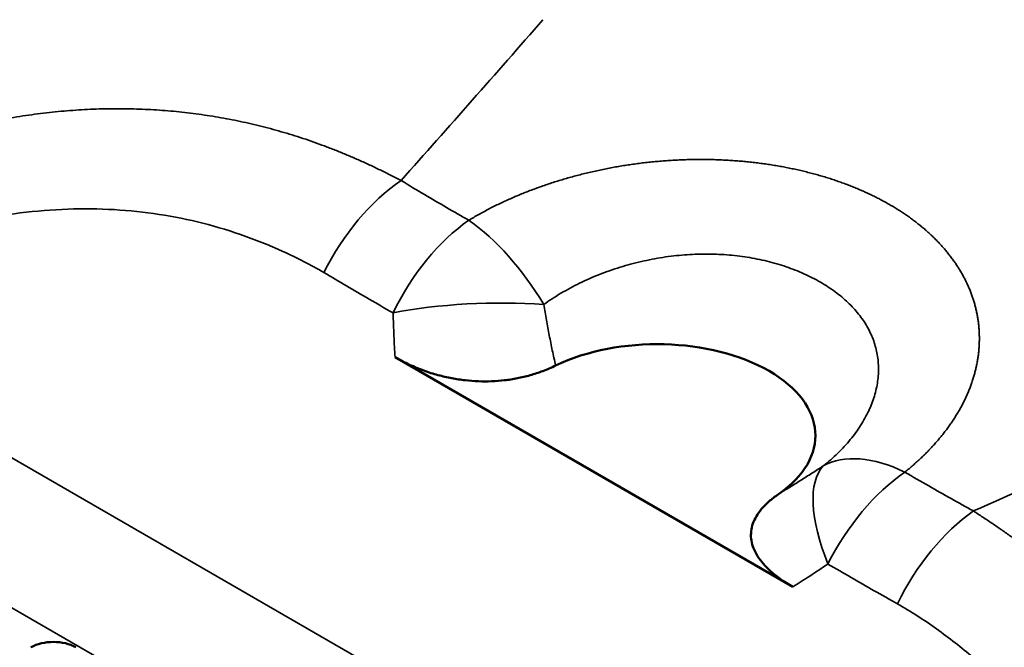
# Model space of a CAD drawing. Header units: millimetres. Extents: x 8 to 586, y 6 to 387.
# Tile 10 of 21: x 546.63 to 552.86, y 107.75 to 111.72. Entities that reach past the tile are written whole.
import ezdxf

# ---------------------------------------------------------------- set-up
doc = ezdxf.new("R2010")
doc.units = ezdxf.units.MM
doc.layers.add('Visible (ISO)', color=7, linetype='Continuous', lineweight=50)
doc.layers.add('Visible Narrow (ISO)', color=7, linetype='Continuous', lineweight=35)

msp = doc.modelspace()

# ---------------------------------------------------------------- linework, layer by layer
at = {"layer": 'Visible (ISO)'}
msp.add_line((551.5213, 108.1289), (549.0051, 109.5817), dxfattribs=at)
for centre, major_axis, start_param, end_param in [((550.6637, 109.0866), (1, 0), 5.585152, 8.552016), ((546.8448, 107.6653), (-0.201, 0), 3.926991, 5.497787)]:
    msp.add_ellipse(centre, major_axis=major_axis, ratio=0.57735, start_param=start_param, end_param=end_param, dxfattribs=at)
for points, knots in [([(540.4208, 106.1606), (543.1365, 109.0682), (545.8111, 111.7868), (549.6554, 116.1904), (551.0697, 117.8097), (553.1468, 119.9801), (553.8075, 120.7017), (555.3977, 122.5423), (556.4562, 123.6833), (558.651, 125.4011), (559.6827, 126.0918), (561.6922, 127.4128), (562.6913, 128.0161), (564.3912, 128.6828), (564.9964, 128.8656), (566.5539, 129.2071), (567.5403, 129.3071), (569.6045, 129.2699), (570.7012, 129.0976), (572.1913, 128.6425), (572.6314, 128.4798), (573.0614, 128.2944)], [0, 0, 0, 0, 1.478629, 1.478629, 2.233942, 2.233942, 2.676216, 2.676216, 3.197311, 3.197311, 3.655058, 3.655058, 4.034485, 4.034485, 4.225927, 4.225927, 4.517764, 4.517764, 4.845347, 4.845347, 4.985547, 4.985547, 4.985547, 4.985547]), ([(586.0946, 116.8407), (586.0945, 115.7676), (585.9316, 114.604), (585.2686, 112.5186), (584.8124, 111.5664), (583.7438, 109.8375), (583.1501, 109.0443), (581.7305, 107.3358), (580.8808, 106.4397), (578.3394, 104.0121), (576.5036, 102.5706), (573.224, 100.7636), (571.8529, 100.197), (569.486, 99.3889), (568.5032, 99.0993), (566.6174, 98.4729), (565.6319, 98.1224), (561.7452, 96.6949), (558.7811, 95.5182), (553.7622, 93.7139), (551.8095, 93.0149), (549.8221, 92.1666)], [0, 0, 0, 0, 0.36327, 0.36327, 0.680504, 0.680504, 0.974046, 0.974046, 1.353882, 1.353882, 2.060051, 2.060051, 2.498862, 2.498862, 2.87322, 2.87322, 3.267976, 3.267976, 4.45231, 4.45231, 5.247447, 5.247447, 5.247447, 5.247447])]:
    msp.add_open_spline(points, degree=3, knots=knots, dxfattribs=at)
for points in [[(550.021, 109.5289), (549.9943, 109.5159), (549.9405, 109.4929), (549.8594, 109.4663), (549.7789, 109.4472), (549.6974, 109.4345), (549.6156, 109.4283), (549.5337, 109.4283), (549.4497, 109.4345), (549.3644, 109.4474), (549.2773, 109.4673), (549.1875, 109.4955), (549.0967, 109.5326), (549.0355, 109.5641), (549.0051, 109.5817)], [(551.5213, 108.1289), (551.491, 108.1464), (551.4367, 108.1816), (551.3723, 108.2341), (551.3238, 108.2855), (551.2888, 108.3361), (551.2664, 108.3857), (551.2556, 108.434), (551.2557, 108.4821), (551.2668, 108.5293), (551.2884, 108.5757), (551.3216, 108.6223), (551.3673, 108.6687), (551.4073, 108.7), (551.4299, 108.7155)]]:
    msp.add_open_spline(points, degree=3, dxfattribs=at)
at = {"layer": 'Visible Narrow (ISO)'}
for p, q in [((554.0107, 104.6565), (544.9555, 109.8845)), ((544.1832, 109.3822), (553.6754, 103.9019))]:
    msp.add_line(p, q, dxfattribs=at)
for centre, major_axis, ratio, start_param, end_param in [((549.1096, 109.9287), (-0.5078, -0.8615), 0.577264, 4.03107, 4.831857), ((549.5464, 109.6742), (0.4923, 0.8704), 0.578011, 0.88105, 1.679978), ((549.5464, 109.6742), (-0.5118, 0.8591), 0.466038, 5.486372, 5.49159), ((549.5464, 109.6742), (-0.5118, 0.8591), 0.466038, 4.714575, 5.486372), ((549.5464, 109.6742), (-0.9994, -0.0352), 0.247702, 4.292732, 5.290928), ((552.2971, 108.0861), (-0.6302, 0.7764), 0.562494, 5.40659, 6.183527), ((552.2971, 108.0861), (-0.5559, 0.8313), 0.401687, 0.089948, 1.088156), ((552.2971, 108.0861), (-0.5075, -0.8617), 0.576674, 4.032731, 4.831659), ((552.7357, 107.8352), (-0.4922, -0.8705), 0.577406, 4.020704, 4.821492)]:
    msp.add_ellipse(centre, major_axis=major_axis, ratio=ratio, start_param=start_param, end_param=end_param, dxfattribs=at)
for points, knots in [([(586.0946, 116.8407), (586.0946, 116.7268), (586.0199, 116.6051), (585.8688, 116.481), (585.5254, 116.1989), (584.7873, 115.9047), (583.7369, 115.0449), (582.8367, 114.3082), (581.7072, 113.156), (580.539, 112.1729), (579.3622, 111.1826), (578.1463, 110.3638), (576.8081, 109.6086), (575.4274, 108.8294), (573.9166, 108.118), (572.4377, 107.4136), (570.9604, 106.7099), (569.5149, 106.0132), (568.1028, 105.198), (566.6679, 104.3697), (565.2676, 103.4189), (563.8389, 102.5311), (562.4372, 101.66), (561.0083, 100.8495), (559.5751, 100.0694), (558.1566, 99.2973), (556.7339, 98.5551), (555.3112, 97.8128), (554.1164, 97.1894), (552.9217, 96.5661), (551.7295, 95.9251)], [0.1374957, 0.1374957, 0.1374957, 0.1374957, 0.182957, 0.182957, 0.182957, 0.2862952, 0.2862952, 0.2862952, 0.3748498, 0.3748498, 0.3748498, 0.4640566, 0.4640566, 0.4640566, 0.5561033, 0.5561033, 0.5561033, 0.6480442, 0.6480442, 0.6480442, 0.7414635, 0.7414635, 0.7414635, 0.8331203, 0.8331203, 0.8331203, 0.9238269, 0.9238269, 0.9238269, 1, 1, 1, 1]), ([(544.9273, 110.4808), (544.9542, 110.4963), (544.9811, 110.5115), (545.0079, 110.5263), (545.0348, 110.5412), (545.0616, 110.5558), (545.0885, 110.5702), (545.1153, 110.5845), (545.1421, 110.5986), (545.1689, 110.6123), (545.1956, 110.6261), (545.2224, 110.6396), (545.2491, 110.6528), (545.2758, 110.666), (545.3026, 110.679), (545.3293, 110.6916), (545.356, 110.7043), (545.3827, 110.7167), (545.4093, 110.7288), (545.436, 110.741), (545.4627, 110.7529), (545.4893, 110.7645), (545.516, 110.7761), (545.5426, 110.7874), (545.5692, 110.7985), (545.5958, 110.8095), (545.6223, 110.8203), (545.6488, 110.8308), (545.6753, 110.8414), (545.7018, 110.8516), (545.7281, 110.8616), (545.7545, 110.8715), (545.7809, 110.8812), (545.8072, 110.8907), (545.8335, 110.9001), (545.8597, 110.9093), (545.8859, 110.9181), (545.912, 110.927), (545.9382, 110.9357), (545.9642, 110.944), (545.9903, 110.9524), (546.0163, 110.9605), (546.0423, 110.9683), (546.0682, 110.9762), (546.0941, 110.9837), (546.1199, 110.991), (546.1457, 110.9983), (546.1714, 111.0054), (546.1971, 111.0122), (546.2228, 111.0189), (546.2484, 111.0255), (546.2739, 111.0317), (546.2994, 111.038), (546.3248, 111.044), (546.3502, 111.0498), (546.3755, 111.0555), (546.4008, 111.061), (546.426, 111.0663), (546.4512, 111.0715), (546.4763, 111.0765), (546.5014, 111.0813), (546.5265, 111.086), (546.5516, 111.0905), (546.5766, 111.0948), (546.6016, 111.0991), (546.6265, 111.1031), (546.6515, 111.1069), (546.6764, 111.1107), (546.7013, 111.1142), (546.7261, 111.1175), (546.751, 111.1209), (546.7759, 111.1239), (546.8007, 111.1268), (546.8255, 111.1296), (546.8503, 111.1322), (546.8751, 111.1346), (546.8998, 111.137), (546.9245, 111.1391), (546.9492, 111.1411), (546.9739, 111.143), (546.9986, 111.1446), (547.0232, 111.1461), (547.0478, 111.1475), (547.0724, 111.1487), (547.0969, 111.1497), (547.1214, 111.1507), (547.1459, 111.1514), (547.1703, 111.1519), (547.1948, 111.1524), (547.2192, 111.1527), (547.2435, 111.1528), (547.2678, 111.1528), (547.2921, 111.1526), (547.3164, 111.1522), (547.3406, 111.1518), (547.3648, 111.1512), (547.3889, 111.1503), (547.4131, 111.1495), (547.4372, 111.1484), (547.4612, 111.147), (547.4852, 111.1457), (547.5092, 111.1442), (547.5331, 111.1424), (547.557, 111.1406), (547.5808, 111.1386), (547.6046, 111.1364), (547.6284, 111.1342), (547.6522, 111.1317), (547.6758, 111.1291), (547.6995, 111.1264), (547.7231, 111.1235), (547.7466, 111.1204), (547.7702, 111.1173), (547.7936, 111.114), (547.8171, 111.1104), (547.8405, 111.1068), (547.8639, 111.1031), (547.8872, 111.099), (547.9105, 111.095), (547.9338, 111.0908), (547.957, 111.0864), (547.9802, 111.0819), (548.0034, 111.0772), (548.0265, 111.0723), (548.0497, 111.0674), (548.0728, 111.0623), (548.0959, 111.0569), (548.119, 111.0516), (548.1421, 111.046), (548.1651, 111.0402), (548.1882, 111.0343), (548.2112, 111.0283), (548.2342, 111.022), (548.2571, 111.0157), (548.2801, 111.0092), (548.303, 111.0025), (548.326, 110.9958), (548.3488, 110.9888), (548.3717, 110.9816), (548.3946, 110.9744), (548.4174, 110.967), (548.4402, 110.9593), (548.463, 110.9517), (548.4858, 110.9438), (548.5085, 110.9357), (548.5312, 110.9276), (548.5539, 110.9192), (548.5765, 110.9107), (548.5991, 110.9021), (548.6217, 110.8933), (548.6442, 110.8843), (548.6667, 110.8753), (548.6892, 110.866), (548.7116, 110.8566), (548.734, 110.8471), (548.7564, 110.8374), (548.7788, 110.8274), (548.8011, 110.8175), (548.8234, 110.8073), (548.8456, 110.7969), (548.8677, 110.7866), (548.8898, 110.776), (548.9117, 110.7653), (548.9335, 110.7546), (548.9552, 110.7437), (548.977, 110.7325), (548.9987, 110.7214), (549.0204, 110.71), (549.0431, 110.699)], [0.0000038, 0.0000038, 0.0000038, 0.0000038, 0.0178571, 0.0178571, 0.0178571, 0.0357143, 0.0357143, 0.0357143, 0.0535714, 0.0535714, 0.0535714, 0.0714286, 0.0714286, 0.0714286, 0.0892857, 0.0892857, 0.0892857, 0.1071429, 0.1071429, 0.1071429, 0.125, 0.125, 0.125, 0.1428571, 0.1428571, 0.1428571, 0.1607143, 0.1607143, 0.1607143, 0.1785714, 0.1785714, 0.1785714, 0.1964286, 0.1964286, 0.1964286, 0.2142857, 0.2142857, 0.2142857, 0.2321429, 0.2321429, 0.2321429, 0.25, 0.25, 0.25, 0.2678571, 0.2678571, 0.2678571, 0.2857143, 0.2857143, 0.2857143, 0.3035714, 0.3035714, 0.3035714, 0.3214286, 0.3214286, 0.3214286, 0.3392857, 0.3392857, 0.3392857, 0.3571429, 0.3571429, 0.3571429, 0.375, 0.375, 0.375, 0.3928571, 0.3928571, 0.3928571, 0.4107143, 0.4107143, 0.4107143, 0.4285714, 0.4285714, 0.4285714, 0.4464286, 0.4464286, 0.4464286, 0.4642857, 0.4642857, 0.4642857, 0.4821429, 0.4821429, 0.4821429, 0.5, 0.5, 0.5, 0.5178571, 0.5178571, 0.5178571, 0.5357143, 0.5357143, 0.5357143, 0.5535714, 0.5535714, 0.5535714, 0.5714286, 0.5714286, 0.5714286, 0.5892857, 0.5892857, 0.5892857, 0.6071429, 0.6071429, 0.6071429, 0.625, 0.625, 0.625, 0.6428571, 0.6428571, 0.6428571, 0.6607143, 0.6607143, 0.6607143, 0.6785714, 0.6785714, 0.6785714, 0.6964286, 0.6964286, 0.6964286, 0.7142857, 0.7142857, 0.7142857, 0.7321429, 0.7321429, 0.7321429, 0.75, 0.75, 0.75, 0.7678571, 0.7678571, 0.7678571, 0.7857143, 0.7857143, 0.7857143, 0.8035714, 0.8035714, 0.8035714, 0.8214286, 0.8214286, 0.8214286, 0.8392857, 0.8392857, 0.8392857, 0.8571429, 0.8571429, 0.8571429, 0.875, 0.875, 0.875, 0.8928571, 0.8928571, 0.8928571, 0.9107143, 0.9107143, 0.9107143, 0.9285714, 0.9285714, 0.9285714, 0.9464286, 0.9464286, 0.9464286, 0.9642857, 0.9642857, 0.9642857, 0.9821429, 0.9821429, 0.9821429, 0.9999368, 0.9999368, 0.9999368, 0.9999368]), ([(549.4716, 110.4476), (549.482, 110.4538), (549.4924, 110.4599), (549.5029, 110.466), (549.5134, 110.4721), (549.524, 110.4781), (549.5347, 110.484), (549.5454, 110.49), (549.5562, 110.4959), (549.567, 110.5017), (549.5778, 110.5075), (549.5887, 110.5133), (549.5997, 110.5189), (549.6107, 110.5246), (549.6218, 110.5302), (549.6329, 110.5358), (549.6441, 110.5413), (549.6553, 110.5468), (549.6665, 110.5522), (549.6778, 110.5576), (549.6892, 110.5629), (549.7006, 110.5682), (549.712, 110.5734), (549.7235, 110.5786), (549.7351, 110.5838), (549.7466, 110.5889), (549.7582, 110.5939), (549.7699, 110.5989), (549.7816, 110.6039), (549.7933, 110.6088), (549.8051, 110.6136), (549.8169, 110.6184), (549.8288, 110.6232), (549.8407, 110.6279), (549.8527, 110.6326), (549.8646, 110.6372), (549.8767, 110.6417), (549.8887, 110.6462), (549.9008, 110.6507), (549.913, 110.6551), (549.9251, 110.6594), (549.9373, 110.6638), (549.9496, 110.668), (549.9618, 110.6722), (549.9741, 110.6764), (549.9865, 110.6804), (549.9988, 110.6845), (550.0112, 110.6885), (550.0237, 110.6924), (550.0362, 110.6963), (550.0487, 110.7002), (550.0612, 110.704), (550.0738, 110.7077), (550.0864, 110.7114), (550.0991, 110.715), (550.1117, 110.7186), (550.1244, 110.7222), (550.1372, 110.7256), (550.1499, 110.7291), (550.1627, 110.7324), (550.1755, 110.7357), (550.1884, 110.739), (550.2012, 110.7422), (550.2141, 110.7454), (550.227, 110.7485), (550.24, 110.7515), (550.2529, 110.7545), (550.2659, 110.7575), (550.2789, 110.7604), (550.2919, 110.7631), (550.3049, 110.7659), (550.318, 110.7687), (550.3311, 110.7713), (550.3442, 110.7739), (550.3573, 110.7765), (550.3705, 110.7789), (550.3836, 110.7814), (550.3968, 110.7838), (550.41, 110.7861), (550.4232, 110.7884), (550.4365, 110.7906), (550.4497, 110.7927), (550.463, 110.7949), (550.4763, 110.7969), (550.4896, 110.7989), (550.5029, 110.8008), (550.5163, 110.8027), (550.5296, 110.8045), (550.543, 110.8063), (550.5563, 110.808), (550.5697, 110.8096), (550.5831, 110.8112), (550.5965, 110.8128), (550.6099, 110.8142), (550.6233, 110.8157), (550.6367, 110.817), (550.6502, 110.8183), (550.6636, 110.8195), (550.677, 110.8207), (550.6905, 110.8218), (550.7039, 110.8229), (550.7174, 110.8239), (550.7309, 110.8248), (550.7443, 110.8258), (550.7578, 110.8266), (550.7712, 110.8273), (550.7847, 110.8281), (550.7982, 110.8287), (550.8116, 110.8293), (550.8251, 110.8298), (550.8386, 110.8303), (550.852, 110.8307), (550.8655, 110.8311), (550.8789, 110.8314), (550.8924, 110.8316), (550.9058, 110.8318), (550.9192, 110.8319), (550.9326, 110.8319), (550.9461, 110.832), (550.9595, 110.8319), (550.9729, 110.8317), (550.9863, 110.8316), (550.9996, 110.8313), (551.013, 110.831), (551.0264, 110.8307), (551.0397, 110.8303), (551.053, 110.8298), (551.0663, 110.8292), (551.0796, 110.8286), (551.0929, 110.828), (551.1062, 110.8273), (551.1194, 110.8265), (551.1326, 110.8256), (551.1458, 110.8248), (551.159, 110.8238), (551.1722, 110.8228), (551.1853, 110.8217), (551.1984, 110.8206), (551.2115, 110.8194), (551.2246, 110.8182), (551.2376, 110.8168), (551.2506, 110.8155), (551.2636, 110.8141), (551.2766, 110.8126), (551.2895, 110.811), (551.3025, 110.8094), (551.3153, 110.8078), (551.3282, 110.806), (551.341, 110.8043), (551.3538, 110.8025), (551.3665, 110.8006), (551.3793, 110.7987), (551.392, 110.7967), (551.4046, 110.7946), (551.4173, 110.7925), (551.4298, 110.7903), (551.4424, 110.7881), (551.4549, 110.7858), (551.4674, 110.7835), (551.4798, 110.7811), (551.4922, 110.7787), (551.5046, 110.7762), (551.5169, 110.7736), (551.5292, 110.771), (551.5414, 110.7683), (551.5536, 110.7656), (551.5657, 110.7629), (551.5778, 110.76), (551.5899, 110.7571), (551.6019, 110.7542), (551.6139, 110.7513), (551.6258, 110.7482), (551.6377, 110.7451), (551.6495, 110.742), (551.6613, 110.7388), (551.673, 110.7356), (551.6847, 110.7323), (551.6963, 110.7289), (551.7079, 110.7255), (551.7195, 110.7221), (551.7309, 110.7186), (551.7424, 110.715), (551.7538, 110.7114), (551.7651, 110.7078), (551.7764, 110.7041), (551.7876, 110.7004), (551.7987, 110.6965), (551.8099, 110.6927), (551.8209, 110.6888), (551.8319, 110.6849), (551.8429, 110.6809), (551.8537, 110.6769), (551.8645, 110.6728), (551.8753, 110.6687), (551.886, 110.6645), (551.8967, 110.6603), (551.9073, 110.6561), (551.9178, 110.6518), (551.9283, 110.6474), (551.9387, 110.643), (551.9491, 110.6386), (551.9594, 110.6341), (551.9697, 110.6295), (551.9799, 110.625), (551.99, 110.6203), (552, 110.6157), (552.0101, 110.611), (552.02, 110.6062), (552.0299, 110.6014), (552.0397, 110.5966), (552.0494, 110.5917), (552.0591, 110.5868), (552.0687, 110.5818), (552.0783, 110.5768), (552.0878, 110.5717), (552.0972, 110.5666), (552.1066, 110.5615), (552.1159, 110.5563), (552.1251, 110.5511), (552.1343, 110.5458), (552.1434, 110.5406), (552.1525, 110.5352), (552.1614, 110.5298), (552.1704, 110.5244), (552.1793, 110.5189), (552.188, 110.5134), (552.1968, 110.5078), (552.2055, 110.5022), (552.2141, 110.4966), (552.2227, 110.4909), (552.2312, 110.4852), (552.2396, 110.4794), (552.248, 110.4736), (552.2563, 110.4677), (552.2645, 110.4618), (552.2727, 110.4559), (552.2808, 110.4499), (552.2888, 110.4438), (552.2968, 110.4378), (552.3047, 110.4317), (552.3125, 110.4255), (552.3203, 110.4193), (552.3281, 110.4131), (552.3357, 110.4068), (552.3433, 110.4005), (552.3508, 110.3942), (552.3582, 110.3877), (552.3656, 110.3813), (552.3729, 110.3749), (552.38, 110.3684), (552.3872, 110.3618), (552.3943, 110.3552), (552.4013, 110.3486), (552.4082, 110.342), (552.4151, 110.3353), (552.4219, 110.3285), (552.4286, 110.3218), (552.4352, 110.315), (552.4418, 110.3081), (552.4483, 110.3012), (552.4547, 110.2943), (552.4611, 110.2873), (552.4674, 110.2804), (552.4736, 110.2733), (552.4797, 110.2662), (552.4858, 110.2591), (552.4917, 110.252), (552.4976, 110.2448), (552.5035, 110.2376), (552.5092, 110.2304), (552.5148, 110.2231), (552.5204, 110.2158), (552.526, 110.2084), (552.5313, 110.201), (552.5367, 110.1936), (552.542, 110.1862), (552.5471, 110.1787), (552.5523, 110.1712), (552.5573, 110.1637), (552.5622, 110.1561), (552.5671, 110.1485), (552.5719, 110.1409), (552.5765, 110.1332), (552.5812, 110.1255), (552.5857, 110.1178), (552.5901, 110.11), (552.5945, 110.1023), (552.5988, 110.0945), (552.603, 110.0866), (552.6071, 110.0788), (552.6111, 110.0709), (552.615, 110.063), (552.6189, 110.0551), (552.6227, 110.0471), (552.6263, 110.0391), (552.63, 110.0311), (552.6335, 110.0231), (552.6369, 110.015), (552.6402, 110.007), (552.6435, 109.9989), (552.6466, 109.9907), (552.6497, 109.9826), (552.6527, 109.9744), (552.6555, 109.9662), (552.6584, 109.958), (552.6611, 109.9498), (552.6637, 109.9416), (552.6663, 109.9333), (552.6687, 109.925), (552.671, 109.9167), (552.6733, 109.9084), (552.6755, 109.9001), (552.6776, 109.8917), (552.6796, 109.8833), (552.6815, 109.8749), (552.6833, 109.8665), (552.6851, 109.8581), (552.6867, 109.8497), (552.6882, 109.8413), (552.6897, 109.8328), (552.6911, 109.8243), (552.6923, 109.8159), (552.6936, 109.8074), (552.6947, 109.7989), (552.6956, 109.7903), (552.6966, 109.7818), (552.6974, 109.7733), (552.6981, 109.7647), (552.6988, 109.7562), (552.6993, 109.7476), (552.6997, 109.7391), (552.7001, 109.7305), (552.7004, 109.7219), (552.7005, 109.7133), (552.7007, 109.7047), (552.7007, 109.6961), (552.7005, 109.6875), (552.7004, 109.6789), (552.7001, 109.6703), (552.6997, 109.6616), (552.6993, 109.653), (552.6988, 109.6444), (552.6981, 109.6358), (552.6974, 109.6271), (552.6966, 109.6185), (552.6956, 109.6099), (552.6947, 109.6012), (552.6936, 109.5926), (552.6923, 109.584), (552.6911, 109.5753), (552.6897, 109.5667), (552.6882, 109.5581), (552.6867, 109.5495), (552.6851, 109.5408), (552.6833, 109.5322), (552.6816, 109.5236), (552.6796, 109.515), (552.6776, 109.5064), (552.6756, 109.4977), (552.6734, 109.4891), (552.6711, 109.4805), (552.6687, 109.4719), (552.6663, 109.4634), (552.6637, 109.4548), (552.6611, 109.4462), (552.6584, 109.4376), (552.6556, 109.4291), (552.6527, 109.4205), (552.6497, 109.412), (552.6466, 109.4034), (552.6435, 109.3949), (552.6403, 109.3864), (552.6369, 109.3779), (552.6335, 109.3694), (552.63, 109.3609), (552.6263, 109.3524), (552.6227, 109.344), (552.6189, 109.3355), (552.615, 109.3271), (552.6111, 109.3187), (552.6071, 109.3103), (552.6029, 109.3019), (552.5987, 109.2935), (552.5944, 109.2851), (552.59, 109.2768), (552.5856, 109.2684), (552.581, 109.2601), (552.5763, 109.2518), (552.5716, 109.2435), (552.5668, 109.2352), (552.5619, 109.2269), (552.5569, 109.2187), (552.5519, 109.2104), (552.5467, 109.2022), (552.5414, 109.194), (552.5361, 109.1858), (552.5307, 109.1777), (552.5252, 109.1695), (552.5196, 109.1614), (552.5139, 109.1533), (552.5082, 109.1452), (552.5024, 109.1371), (552.4964, 109.1291), (552.4905, 109.121), (552.4844, 109.113), (552.4782, 109.1051), (552.472, 109.0971), (552.4656, 109.0891), (552.4592, 109.0812), (552.4527, 109.0733), (552.4461, 109.0654), (552.4394, 109.0576), (552.4327, 109.0497), (552.4259, 109.0419), (552.419, 109.0342), (552.412, 109.0264), (552.405, 109.0186), (552.3978, 109.0109), (552.3906, 109.0032), (552.3833, 108.9956), (552.3758, 108.988), (552.3684, 108.9803), (552.3609, 108.9727), (552.3532, 108.9652), (552.3455, 108.9577), (552.3378, 108.9501), (552.3299, 108.9427), (552.322, 108.9352), (552.314, 108.9278), (552.3058, 108.9204), (552.2977, 108.913), (552.2894, 108.9057), (552.2811, 108.8984), (552.2727, 108.8911), (552.2643, 108.8839), (552.2557, 108.8767), (552.2471, 108.8695), (552.2384, 108.8624), (552.2296, 108.8553)], [0, 0, 0, 0, 0.006849, 0.006849, 0.006849, 0.013699, 0.013699, 0.013699, 0.020548, 0.020548, 0.020548, 0.027397, 0.027397, 0.027397, 0.034247, 0.034247, 0.034247, 0.041096, 0.041096, 0.041096, 0.047945, 0.047945, 0.047945, 0.054795, 0.054795, 0.054795, 0.061644, 0.061644, 0.061644, 0.068493, 0.068493, 0.068493, 0.075342, 0.075342, 0.075342, 0.082192, 0.082192, 0.082192, 0.089041, 0.089041, 0.089041, 0.09589, 0.09589, 0.09589, 0.10274, 0.10274, 0.10274, 0.109589, 0.109589, 0.109589, 0.116438, 0.116438, 0.116438, 0.123288, 0.123288, 0.123288, 0.130137, 0.130137, 0.130137, 0.136986, 0.136986, 0.136986, 0.143836, 0.143836, 0.143836, 0.150685, 0.150685, 0.150685, 0.157534, 0.157534, 0.157534, 0.164384, 0.164384, 0.164384, 0.171233, 0.171233, 0.171233, 0.178082, 0.178082, 0.178082, 0.184932, 0.184932, 0.184932, 0.191781, 0.191781, 0.191781, 0.19863, 0.19863, 0.19863, 0.205479, 0.205479, 0.205479, 0.212329, 0.212329, 0.212329, 0.219178, 0.219178, 0.219178, 0.226027, 0.226027, 0.226027, 0.232877, 0.232877, 0.232877, 0.239726, 0.239726, 0.239726, 0.246575, 0.246575, 0.246575, 0.253425, 0.253425, 0.253425, 0.260274, 0.260274, 0.260274, 0.267123, 0.267123, 0.267123, 0.273973, 0.273973, 0.273973, 0.280822, 0.280822, 0.280822, 0.287671, 0.287671, 0.287671, 0.294521, 0.294521, 0.294521, 0.30137, 0.30137, 0.30137, 0.308219, 0.308219, 0.308219, 0.315068, 0.315068, 0.315068, 0.321918, 0.321918, 0.321918, 0.328767, 0.328767, 0.328767, 0.335616, 0.335616, 0.335616, 0.342466, 0.342466, 0.342466, 0.349315, 0.349315, 0.349315, 0.356164, 0.356164, 0.356164, 0.363014, 0.363014, 0.363014, 0.369863, 0.369863, 0.369863, 0.376712, 0.376712, 0.376712, 0.383562, 0.383562, 0.383562, 0.390411, 0.390411, 0.390411, 0.39726, 0.39726, 0.39726, 0.40411, 0.40411, 0.40411, 0.410959, 0.410959, 0.410959, 0.417808, 0.417808, 0.417808, 0.424658, 0.424658, 0.424658, 0.431507, 0.431507, 0.431507, 0.438356, 0.438356, 0.438356, 0.445205, 0.445205, 0.445205, 0.452055, 0.452055, 0.452055, 0.458904, 0.458904, 0.458904, 0.465753, 0.465753, 0.465753, 0.472603, 0.472603, 0.472603, 0.479452, 0.479452, 0.479452, 0.486301, 0.486301, 0.486301, 0.493151, 0.493151, 0.493151, 0.5, 0.5, 0.5, 0.506849, 0.506849, 0.506849, 0.513699, 0.513699, 0.513699, 0.520548, 0.520548, 0.520548, 0.527397, 0.527397, 0.527397, 0.534247, 0.534247, 0.534247, 0.541096, 0.541096, 0.541096, 0.547945, 0.547945, 0.547945, 0.554795, 0.554795, 0.554795, 0.561644, 0.561644, 0.561644, 0.568493, 0.568493, 0.568493, 0.575342, 0.575342, 0.575342, 0.582192, 0.582192, 0.582192, 0.589041, 0.589041, 0.589041, 0.59589, 0.59589, 0.59589, 0.60274, 0.60274, 0.60274, 0.609589, 0.609589, 0.609589, 0.616438, 0.616438, 0.616438, 0.623288, 0.623288, 0.623288, 0.630137, 0.630137, 0.630137, 0.636986, 0.636986, 0.636986, 0.643836, 0.643836, 0.643836, 0.650685, 0.650685, 0.650685, 0.657534, 0.657534, 0.657534, 0.664384, 0.664384, 0.664384, 0.671233, 0.671233, 0.671233, 0.678082, 0.678082, 0.678082, 0.684932, 0.684932, 0.684932, 0.691781, 0.691781, 0.691781, 0.69863, 0.69863, 0.69863, 0.705479, 0.705479, 0.705479, 0.712329, 0.712329, 0.712329, 0.719178, 0.719178, 0.719178, 0.726027, 0.726027, 0.726027, 0.732877, 0.732877, 0.732877, 0.739726, 0.739726, 0.739726, 0.746575, 0.746575, 0.746575, 0.753425, 0.753425, 0.753425, 0.760274, 0.760274, 0.760274, 0.767123, 0.767123, 0.767123, 0.773973, 0.773973, 0.773973, 0.780822, 0.780822, 0.780822, 0.787671, 0.787671, 0.787671, 0.794521, 0.794521, 0.794521, 0.80137, 0.80137, 0.80137, 0.808219, 0.808219, 0.808219, 0.815068, 0.815068, 0.815068, 0.821918, 0.821918, 0.821918, 0.828767, 0.828767, 0.828767, 0.835616, 0.835616, 0.835616, 0.842466, 0.842466, 0.842466, 0.849315, 0.849315, 0.849315, 0.856164, 0.856164, 0.856164, 0.863014, 0.863014, 0.863014, 0.869863, 0.869863, 0.869863, 0.876712, 0.876712, 0.876712, 0.883562, 0.883562, 0.883562, 0.890411, 0.890411, 0.890411, 0.89726, 0.89726, 0.89726, 0.90411, 0.90411, 0.90411, 0.910959, 0.910959, 0.910959, 0.917808, 0.917808, 0.917808, 0.924658, 0.924658, 0.924658, 0.931507, 0.931507, 0.931507, 0.938356, 0.938356, 0.938356, 0.945205, 0.945205, 0.945205, 0.952055, 0.952055, 0.952055, 0.958904, 0.958904, 0.958904, 0.965753, 0.965753, 0.965753, 0.972603, 0.972603, 0.972603, 0.979452, 0.979452, 0.979452, 0.986301, 0.986301, 0.986301, 0.993151, 0.993151, 0.993151, 1, 1, 1, 1]), ([(549.0431, 110.699), (549.0938, 110.6679), (549.144, 110.6385), (549.1917, 110.6103), (549.2395, 110.5822), (549.2848, 110.5553), (549.3311, 110.5283), (549.3774, 110.5013), (549.4246, 110.4743), (549.4716, 110.4476)], [0, 0, 0, 0, 0.3333333, 0.3333333, 0.3333333, 0.6666667, 0.6666667, 0.6666667, 0.99987, 0.99987, 0.99987, 0.99987]), ([(548.5553, 110.1171), (548.4705, 110.1659), (548.3843, 110.2102), (548.2964, 110.2503), (548.2086, 110.2904), (548.1191, 110.3261), (548.0288, 110.3573), (547.9385, 110.3885), (547.8475, 110.415), (547.7558, 110.4371), (547.6641, 110.4591), (547.5717, 110.4767), (547.478, 110.4899), (547.3842, 110.5032), (547.2891, 110.512), (547.1924, 110.5165), (547.0957, 110.5209), (546.9974, 110.5209), (546.898, 110.5162), (546.7985, 110.5116), (546.698, 110.5024), (546.5965, 110.4885), (546.4951, 110.4746), (546.3929, 110.456), (546.2885, 110.4323), (546.1841, 110.4086), (546.0775, 110.3797), (545.9692, 110.3454), (545.8608, 110.3111), (545.7506, 110.2714), (545.6392, 110.2261), (545.5277, 110.1808), (545.415, 110.1299), (545.3011, 110.0731), (545.1871, 110.0162), (545.0718, 109.9535), (544.9555, 109.8845)], [0, 0, 0, 0, 0.083333, 0.083333, 0.083333, 0.166667, 0.166667, 0.166667, 0.25, 0.25, 0.25, 0.333333, 0.333333, 0.333333, 0.416667, 0.416667, 0.416667, 0.5, 0.5, 0.5, 0.583333, 0.583333, 0.583333, 0.666667, 0.666667, 0.666667, 0.75, 0.75, 0.75, 0.833333, 0.833333, 0.833333, 0.916667, 0.916667, 0.916667, 1, 1, 1, 1]), ([(551.695, 110.0562), (551.6619, 110.0752), (551.6272, 110.093), (551.591, 110.1092), (551.5547, 110.1255), (551.517, 110.1404), (551.4781, 110.1536), (551.4392, 110.1669), (551.3992, 110.1785), (551.3583, 110.1886), (551.3173, 110.1986), (551.2755, 110.207), (551.233, 110.2137), (551.1904, 110.2205), (551.1472, 110.2255), (551.1035, 110.2289), (551.0597, 110.2322), (551.0154, 110.2339), (550.9707, 110.2338), (550.926, 110.2338), (550.8809, 110.232), (550.8356, 110.2285), (550.7904, 110.2249), (550.7448, 110.2197), (550.6993, 110.2127), (550.6538, 110.2058), (550.6083, 110.197), (550.563, 110.1866), (550.5178, 110.1762), (550.4728, 110.1642), (550.4284, 110.1504), (550.384, 110.1366), (550.3402, 110.1212), (550.2973, 110.1043), (550.2544, 110.0874), (550.2125, 110.069), (550.1718, 110.0491), (550.1312, 110.0293), (550.0918, 110.008), (550.054, 109.9856), (550.0162, 109.9631), (549.98, 109.9394), (549.9456, 109.9146)], [0, 0, 0, 0, 0.071429, 0.071429, 0.071429, 0.142857, 0.142857, 0.142857, 0.214286, 0.214286, 0.214286, 0.285714, 0.285714, 0.285714, 0.357143, 0.357143, 0.357143, 0.428571, 0.428571, 0.428571, 0.5, 0.5, 0.5, 0.571429, 0.571429, 0.571429, 0.642857, 0.642857, 0.642857, 0.714286, 0.714286, 0.714286, 0.785714, 0.785714, 0.785714, 0.857143, 0.857143, 0.857143, 0.928571, 0.928571, 0.928571, 1, 1, 1, 1]), ([(548.5553, 110.1171), (548.6027, 110.0885), (548.6506, 110.06), (548.6983, 110.0319), (548.7459, 110.0039), (548.7933, 109.9763), (548.8422, 109.9481), (548.8911, 109.9199), (548.9414, 109.8912), (548.9926, 109.8622)], [0, 0, 0, 0, 0.3333333, 0.3333333, 0.3333333, 0.6666667, 0.6666667, 0.6666667, 0.9999789, 0.9999789, 0.9999789, 0.9999789]), ([(551.7135, 108.8939), (551.746, 108.9198), (551.7766, 108.9467), (551.8051, 108.9746), (551.8336, 109.0024), (551.8601, 109.0311), (551.8842, 109.0605), (551.9084, 109.0898), (551.9303, 109.1199), (551.9497, 109.1503), (551.9692, 109.1807), (551.9862, 109.2116), (552.0007, 109.2426), (552.0152, 109.2736), (552.0272, 109.3048), (552.0366, 109.3359), (552.046, 109.367), (552.0529, 109.398), (552.0572, 109.4288), (552.0616, 109.4595), (552.0633, 109.49), (552.0626, 109.5201), (552.0619, 109.5502), (552.0587, 109.5798), (552.053, 109.609), (552.0473, 109.6381), (552.0392, 109.6667), (552.0286, 109.6948), (552.018, 109.7228), (552.005, 109.7502), (551.9897, 109.7769), (551.9743, 109.8036), (551.9565, 109.8296), (551.9364, 109.8548), (551.9162, 109.88), (551.8938, 109.9044), (551.869, 109.9279), (551.8443, 109.9514), (551.8173, 109.9739), (551.7882, 109.9954), (551.7591, 110.0168), (551.728, 110.0371), (551.695, 110.0562)], [0, 0, 0, 0, 0.071429, 0.071429, 0.071429, 0.142857, 0.142857, 0.142857, 0.214286, 0.214286, 0.214286, 0.285714, 0.285714, 0.285714, 0.357143, 0.357143, 0.357143, 0.428571, 0.428571, 0.428571, 0.5, 0.5, 0.5, 0.571429, 0.571429, 0.571429, 0.642857, 0.642857, 0.642857, 0.714286, 0.714286, 0.714286, 0.785714, 0.785714, 0.785714, 0.857143, 0.857143, 0.857143, 0.928571, 0.928571, 0.928571, 1, 1, 1, 1]), ([(549.9456, 109.9146), (549.9483, 109.8982), (549.9511, 109.8818), (549.9539, 109.8655), (549.9567, 109.8492), (549.9596, 109.8329), (549.9625, 109.8168), (549.9654, 109.8006), (549.9684, 109.7844), (549.9714, 109.7683), (549.9744, 109.7522), (549.9774, 109.7362), (549.9806, 109.7201), (549.9837, 109.7041), (549.9869, 109.6881), (549.9901, 109.6722), (549.9933, 109.6562), (549.9966, 109.6403), (550, 109.6244), (550.0034, 109.6085), (550.0068, 109.5926), (550.0103, 109.5767), (550.0138, 109.5607), (550.0174, 109.5448), (550.021, 109.5289)], [0, 0, 0, 0, 0.125, 0.125, 0.125, 0.25, 0.25, 0.25, 0.375, 0.375, 0.375, 0.5, 0.5, 0.5, 0.625, 0.625, 0.625, 0.75, 0.75, 0.75, 0.875, 0.875, 0.875, 1, 1, 1, 1]), ([(549.0051, 109.5817), (549.0027, 109.6248), (549.0005, 109.6697), (548.9984, 109.7165), (548.9963, 109.7632), (548.9944, 109.8118), (548.9926, 109.8622)], [0, 0, 0, 0, 0.5, 0.5, 0.5, 1, 1, 1, 1]), ([(551.4299, 108.7155), (551.4415, 108.7226), (551.4531, 108.7297), (551.4647, 108.7368), (551.4764, 108.744), (551.4881, 108.7512), (551.4998, 108.7584), (551.5115, 108.7657), (551.5232, 108.773), (551.535, 108.7803), (551.5467, 108.7877), (551.5585, 108.7951), (551.5703, 108.8025), (551.5821, 108.8099), (551.594, 108.8174), (551.6058, 108.8249), (551.6177, 108.8324), (551.6296, 108.84), (551.6415, 108.8476), (551.6534, 108.8553), (551.6654, 108.8629), (551.6774, 108.8706), (551.6894, 108.8783), (551.7014, 108.8861), (551.7135, 108.8939)], [0, 0, 0, 0, 0.125, 0.125, 0.125, 0.25, 0.25, 0.25, 0.375, 0.375, 0.375, 0.5, 0.5, 0.5, 0.625, 0.625, 0.625, 0.75, 0.75, 0.75, 0.875, 0.875, 0.875, 1, 1, 1, 1]), ([(552.2296, 108.8553), (552.2811, 108.825), (552.3314, 108.7958), (552.3801, 108.768), (552.4287, 108.7402), (552.4757, 108.7139), (552.5224, 108.6876), (552.5691, 108.6612), (552.6156, 108.6347), (552.6626, 108.6093)], [0, 0, 0, 0, 0.333333, 0.333333, 0.333333, 0.666667, 0.666667, 0.666667, 1, 1, 1, 1]), ([(552.6626, 108.6093), (552.6819, 108.596), (552.7021, 108.5832), (552.7223, 108.5701), (552.7426, 108.557), (552.7627, 108.5437), (552.7827, 108.5302), (552.8027, 108.5167), (552.8226, 108.5031), (552.8424, 108.4892), (552.8621, 108.4753), (552.8818, 108.4613), (552.9013, 108.4471), (552.9208, 108.4328), (552.9401, 108.4184), (552.9594, 108.4038), (552.9786, 108.3892), (552.9977, 108.3744), (553.0167, 108.3595), (553.0357, 108.3445), (553.0546, 108.3294), (553.0733, 108.3141), (553.092, 108.2988), (553.1106, 108.2833), (553.1291, 108.2676), (553.1475, 108.2519), (553.1658, 108.2361), (553.184, 108.2201), (553.2022, 108.2041), (553.2203, 108.1879), (553.2382, 108.1715), (553.2561, 108.1552), (553.2738, 108.1386), (553.2915, 108.1219), (553.3091, 108.1052), (553.3266, 108.0884), (553.344, 108.0713), (553.3613, 108.0543), (553.3785, 108.0371), (553.3956, 108.0198), (553.4127, 108.0024), (553.4296, 107.9849), (553.4464, 107.9672), (553.4632, 107.9495), (553.4798, 107.9317), (553.4963, 107.9137), (553.5128, 107.8957), (553.5292, 107.8775), (553.5454, 107.8592), (553.5617, 107.8408), (553.5778, 107.8223), (553.5937, 107.8037), (553.6097, 107.785), (553.6255, 107.7662), (553.6412, 107.7471), (553.6569, 107.7281), (553.6725, 107.7089), (553.688, 107.6895), (553.7035, 107.6701), (553.7188, 107.6505), (553.7341, 107.6307), (553.7493, 107.6109), (553.7645, 107.5909), (553.7795, 107.5707), (553.7945, 107.5505), (553.8094, 107.5301), (553.8241, 107.5096), (553.8389, 107.489), (553.8535, 107.4683), (553.8681, 107.4473), (553.8826, 107.4264), (553.897, 107.4053), (553.9113, 107.384), (553.9255, 107.3627), (553.9397, 107.3412), (553.9537, 107.3195), (553.9677, 107.2978), (553.9816, 107.276), (553.9953, 107.2539), (554.0091, 107.2319), (554.0227, 107.2096), (554.0362, 107.1872), (554.0497, 107.1648), (554.063, 107.1422), (554.0763, 107.1195), (554.0895, 107.0967), (554.1026, 107.0738), (554.1155, 107.0507), (554.1285, 107.0275), (554.1413, 107.0042), (554.1539, 106.9808), (554.1666, 106.9573), (554.1791, 106.9337), (554.1915, 106.9099), (554.2039, 106.886), (554.2161, 106.862), (554.2282, 106.8379), (554.2403, 106.8137), (554.2523, 106.7894), (554.2641, 106.7649), (554.2759, 106.7404), (554.2875, 106.7158), (554.299, 106.6909), (554.3106, 106.6661), (554.3219, 106.6411), (554.3331, 106.616), (554.3443, 106.5908), (554.3554, 106.5655), (554.3663, 106.5399), (554.3773, 106.5143), (554.3881, 106.4886), (554.3987, 106.4626), (554.4094, 106.4367), (554.4199, 106.4105), (554.4303, 106.3842), (554.4407, 106.3578), (554.4509, 106.3312), (554.461, 106.3044), (554.4711, 106.2776), (554.4811, 106.2505), (554.4909, 106.2233), (554.5008, 106.196), (554.5105, 106.1685), (554.52, 106.1408), (554.5296, 106.1131), (554.539, 106.0851), (554.5483, 106.057), (554.5576, 106.0288), (554.5667, 106.0005), (554.5756, 105.9719), (554.5846, 105.9434), (554.5934, 105.9146), (554.6021, 105.8856), (554.6108, 105.8566), (554.6193, 105.8274), (554.6276, 105.798), (554.636, 105.7686), (554.6442, 105.7389), (554.6522, 105.7091), (554.6602, 105.6793), (554.6681, 105.6492), (554.6758, 105.619), (554.6836, 105.5887), (554.6911, 105.5583), (554.6985, 105.5277), (554.7059, 105.497), (554.7131, 105.4662), (554.7201, 105.4352), (554.7272, 105.4041), (554.7341, 105.3729), (554.7407, 105.3416), (554.7474, 105.3102), (554.754, 105.2786), (554.7603, 105.2469), (554.7666, 105.2152), (554.7728, 105.1833), (554.7788, 105.1512), (554.7848, 105.1191), (554.7906, 105.0869), (554.7962, 105.0544), (554.8018, 105.0219), (554.8073, 104.9893), (554.8125, 104.9564), (554.8178, 104.9235), (554.8229, 104.8904), (554.8278, 104.8571), (554.8327, 104.8238), (554.8374, 104.7903), (554.8419, 104.7566)], [0.000063, 0.000063, 0.000063, 0.000063, 0.0178571, 0.0178571, 0.0178571, 0.0357143, 0.0357143, 0.0357143, 0.0535714, 0.0535714, 0.0535714, 0.0714286, 0.0714286, 0.0714286, 0.0892857, 0.0892857, 0.0892857, 0.1071429, 0.1071429, 0.1071429, 0.125, 0.125, 0.125, 0.1428571, 0.1428571, 0.1428571, 0.1607143, 0.1607143, 0.1607143, 0.1785714, 0.1785714, 0.1785714, 0.1964286, 0.1964286, 0.1964286, 0.2142857, 0.2142857, 0.2142857, 0.2321429, 0.2321429, 0.2321429, 0.25, 0.25, 0.25, 0.2678571, 0.2678571, 0.2678571, 0.2857143, 0.2857143, 0.2857143, 0.3035714, 0.3035714, 0.3035714, 0.3214286, 0.3214286, 0.3214286, 0.3392857, 0.3392857, 0.3392857, 0.3571429, 0.3571429, 0.3571429, 0.375, 0.375, 0.375, 0.3928571, 0.3928571, 0.3928571, 0.4107143, 0.4107143, 0.4107143, 0.4285714, 0.4285714, 0.4285714, 0.4464286, 0.4464286, 0.4464286, 0.4642857, 0.4642857, 0.4642857, 0.4821429, 0.4821429, 0.4821429, 0.5, 0.5, 0.5, 0.5178571, 0.5178571, 0.5178571, 0.5357143, 0.5357143, 0.5357143, 0.5535714, 0.5535714, 0.5535714, 0.5714286, 0.5714286, 0.5714286, 0.5892857, 0.5892857, 0.5892857, 0.6071429, 0.6071429, 0.6071429, 0.625, 0.625, 0.625, 0.6428571, 0.6428571, 0.6428571, 0.6607143, 0.6607143, 0.6607143, 0.6785714, 0.6785714, 0.6785714, 0.6964286, 0.6964286, 0.6964286, 0.7142857, 0.7142857, 0.7142857, 0.7321429, 0.7321429, 0.7321429, 0.75, 0.75, 0.75, 0.7678571, 0.7678571, 0.7678571, 0.7857143, 0.7857143, 0.7857143, 0.8035714, 0.8035714, 0.8035714, 0.8214286, 0.8214286, 0.8214286, 0.8392857, 0.8392857, 0.8392857, 0.8571429, 0.8571429, 0.8571429, 0.875, 0.875, 0.875, 0.8928571, 0.8928571, 0.8928571, 0.9107143, 0.9107143, 0.9107143, 0.9285714, 0.9285714, 0.9285714, 0.9464286, 0.9464286, 0.9464286, 0.9642857, 0.9642857, 0.9642857, 0.9821429, 0.9821429, 0.9821429, 1, 1, 1, 1]), ([(551.7433, 108.2741), (551.7037, 108.2476), (551.6654, 108.2223), (551.6284, 108.1981), (551.5914, 108.1739), (551.5557, 108.1509), (551.5213, 108.1289)], [0, 0, 0, 0, 0.5, 0.5, 0.5, 1, 1, 1, 1]), ([(552.1825, 108.0229), (552.1328, 108.0504), (552.0834, 108.078), (552.035, 108.1054), (551.9865, 108.1329), (551.939, 108.1601), (551.8906, 108.1881), (551.8422, 108.2161), (551.7929, 108.2449), (551.7433, 108.2741)], [0, 0, 0, 0, 0.333333, 0.333333, 0.333333, 0.666667, 0.666667, 0.666667, 1, 1, 1, 1]), ([(554.0107, 104.6565), (553.9987, 104.7995), (553.9826, 104.938), (553.9626, 105.0721), (553.9427, 105.2063), (553.9189, 105.336), (553.8915, 105.4614), (553.8641, 105.5869), (553.8331, 105.7082), (553.7991, 105.8246), (553.7651, 105.9409), (553.728, 106.0524), (553.688, 106.1594), (553.648, 106.2664), (553.6052, 106.369), (553.5593, 106.468), (553.5134, 106.567), (553.4645, 106.6625), (553.4127, 106.7544), (553.3609, 106.8463), (553.3062, 106.9346), (553.249, 107.0191), (553.1917, 107.1036), (553.1318, 107.1844), (553.0694, 107.2614), (553.0069, 107.3384), (552.942, 107.4116), (552.8741, 107.4817), (552.8061, 107.5518), (552.7351, 107.6189), (552.661, 107.6826), (552.5869, 107.7464), (552.5096, 107.807), (552.4298, 107.8638), (552.35, 107.9206), (552.2677, 107.9736), (552.1825, 108.0229)], [0, 0, 0, 0, 0.083333, 0.083333, 0.083333, 0.166667, 0.166667, 0.166667, 0.25, 0.25, 0.25, 0.333333, 0.333333, 0.333333, 0.416667, 0.416667, 0.416667, 0.5, 0.5, 0.5, 0.583333, 0.583333, 0.583333, 0.666667, 0.666667, 0.666667, 0.75, 0.75, 0.75, 0.833333, 0.833333, 0.833333, 0.916667, 0.916667, 0.916667, 1, 1, 1, 1])]:
    msp.add_open_spline(points, degree=3, knots=knots, dxfattribs=at)
for points in [[(549.9405, 111.7156), (549.6438, 111.3752), (549.3438, 111.036), (549.0431, 110.699)], [(552.6626, 108.6093), (553.1653, 108.8297), (553.6703, 109.0505), (554.1755, 109.2705)]]:
    msp.add_open_spline(points, degree=3, dxfattribs=at)

doc.saveas('drawing.dxf')
